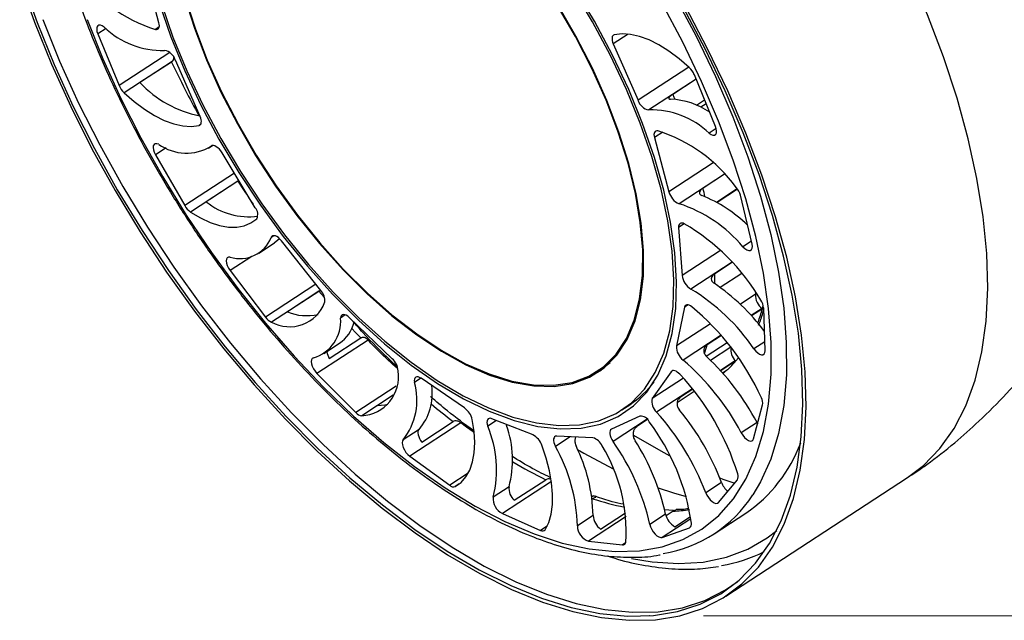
# Model space of a CAD drawing. Header units: millimetres. Extents: x 456 to 795, y 408 to 596.
# Tile 7 of 12: x 619 to 637, y 408 to 419. Entities that reach past the tile are written whole.
import ezdxf

# ---------------------------------------------------------------- set-up
doc = ezdxf.new("R2010")
doc.units = ezdxf.units.MM
doc.header["$PDSIZE"] = -1
doc.styles.add('SLDTEXTSTYLE0', font='TXT', dxfattribs={"width": 0.75})
doc.dimstyles.new('SLDDIMSTYLE0', dxfattribs={"dimtxt": 3.5, "dimasz": 3.556, "dimexe": 0, "dimexo": 0.0625, "dimgap": 0.875, "dimtad": 1, "dimdec": 0, "dimlfac": 5, "dimrnd": 1e-09, "dimzin": 12, "dimdsep": 46, "dimtxsty": 'SLDTEXTSTYLE0', "dimblk1": 'CLOSED', "dimblk2": 'CLOSED', "dimsah": 1, "dimcen": 0.09, "dimadec": 0, "dimazin": 3, "dimtfac": 1, "dimtofl": 0, "dimtmove": 0, "dimatfit": 3, "dimldrblk": 'CLOSED', "dimfxl": 0, "dimfrac": 2, "dimtolj": 1, "dimtzin": 12, "dimarcsym": 0})

# ---------------------------------------------------------------- blocks, each defined once
blk = doc.blocks.new('_Closed')
at = {"color": 0, "linetype": 'ByBlock', "lineweight": -2}
for p, q in [((-1, 0.166667), (0, 0)), ((-1, 0.166667), (-1, -0.166667)), ((0, 0), (-1, -0.166667)), ((0, 0), (-1, 0))]:
    blk.add_line(p, q, dxfattribs=at)
blk = doc.blocks.new('_D')
at = {"color": 7, "linetype": 'Continuous', "lineweight": 0}
for p, q in [((642.667, 448.794), (648.777, 448.794)), ((647.777, 408.055), (647.777, 448.794)), ((631.264, 408.055), (648.777, 408.055))]:
    blk.add_line(p, q, dxfattribs=at)
at = {"color": 7, "linetype": 'Continuous', "lineweight": 18, "xscale": 3.556, "yscale": 3.556}
for p, rotation in [((647.777, 448.794), 90.0000000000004), ((647.777, 408.055), 270.0000000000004)]:
    blk.add_blockref('_Closed', p, dxfattribs=dict(at, rotation=rotation))
at = {"color": 7, "linetype": 'Continuous', "lineweight": 18, "insert": (643.266, 424.279), "char_height": 3.5, "attachment_point": 1, "rotation": 90, "style": 'SLDTEXTSTYLE0'}
blk.add_mtext('204', dxfattribs=at)

msp = doc.modelspace()

# ---------------------------------------------------------------- linework, layer by layer
at = {"color": 7, "linetype": 'Continuous', "lineweight": 25}
for p, q in [((621.133, 419.094), (620.862, 420.101)), ((619.995, 418.886), (620.39, 417.926)), ((629.586, 418.702), (630.047, 417.651)), ((621.382, 418.374), (620.485, 417.788)), ((621.367, 418.362), (620.78, 417.979)), ((621.367, 418.362), (621.382, 418.374)), ((621.898, 417.349), (621.438, 418.399)), ((631.489, 417.164), (631.095, 418.125)), ((631.128, 418.043), (630.694, 417.759)), ((631.136, 417.558), (631.287, 417.657)), ((622.058, 416.762), (622.127, 416.806)), ((630.352, 416.956), (630.623, 415.949)), ((621.067, 416.636), (621.612, 415.69)), ((622.926, 415.649), (622.308, 416.672)), ((631.659, 416.274), (631.257, 416.012)), ((622.617, 416.157), (621.719, 415.571)), ((622.601, 416.145), (622.014, 415.762)), ((622.601, 416.145), (622.617, 416.157)), ((631.505, 415.756), (631.891, 416.008)), ((632.169, 414.973), (631.951, 415.882)), ((630.803, 415.283), (630.866, 414.389)), ((622.991, 414.807), (623.285, 414.999)), ((624.145, 414.111), (623.411, 415.037)), ((631.802, 414.635), (631.475, 414.422)), ((622.457, 414.481), (623.114, 413.614)), ((631.574, 414.169), (631.976, 414.432)), ((624.125, 414.106), (623.227, 413.521)), ((624.11, 414.095), (623.522, 413.712)), ((624.11, 414.095), (624.125, 414.106)), ((624.125, 414.106), (624.134, 414.116)), ((632.238, 414.078), (632.229, 414.035)), ((630.909, 413.797), (630.761, 413.077)), ((632.361, 413.767), (632.16, 413.636)), ((632.361, 413.767), (632.378, 413.831)), ((632.411, 412.99), (632.385, 413.786)), ((625.473, 412.84), (624.674, 413.606)), ((632.268, 413.512), (632.282, 413.522)), ((625.023, 413.188), (624.071, 412.567)), ((624.301, 412.843), (624.889, 413.226)), ((631.314, 412.89), (631.704, 413.145)), ((631.6, 413.271), (631.333, 413.096)), ((624.201, 412.936), (624.495, 413.127)), ((629.428, 412.698), (629.527, 412.769)), ((631.867, 412.798), (631.586, 412.614)), ((631.867, 412.798), (631.917, 412.858)), ((629.282, 412.602), (629.428, 412.698)), ((630.664, 412.599), (630.313, 412.102)), ((631.619, 412.577), (631.715, 412.64)), ((624.071, 412.567), (624.796, 411.838)), ((626.82, 411.923), (626.009, 412.476)), ((630.776, 412.027), (631.094, 412.235)), ((631.064, 412.273), (630.839, 412.127)), ((625.493, 412.159), (625.202, 411.969)), ((629.747, 411.888), (629.894, 411.984)), ((632.198, 411.35), (632.365, 411.979)), ((626.022, 411.288), (626.61, 411.671)), ((628.093, 411.421), (627.326, 411.724)), ((630.083, 411.771), (629.554, 411.53)), ((630.224, 411.707), (630.028, 411.579)), ((625.972, 411.525), (625.678, 411.333)), ((626.751, 411.647), (625.799, 411.025)), ((627.598, 411.616), (627.602, 411.596)), ((632.261, 411.652), (631.967, 411.461)), ((632.261, 411.652), (632.273, 411.631)), ((629.206, 411.369), (628.535, 411.401)), ((625.799, 411.025), (626.543, 410.484)), ((627.744, 410.205), (628.332, 410.588)), ((631.546, 410.164), (631.895, 410.584)), ((631.683, 408.422), (635.061, 410.627)), ((626.722, 410.511), (626.644, 410.46)), ((627.647, 410.458), (627.353, 410.266)), ((631.6, 410.538), (631.306, 410.346)), ((629.201, 410.234), (629.195, 410.23)), ((629.201, 410.234), (629.217, 410.244)), ((630.706, 410.018), (630.536, 410.025)), ((627.523, 409.96), (628.235, 409.644)), ((629.211, 409.92), (628.918, 409.728)), ((629.35, 409.668), (629.816, 409.972)), ((630.56, 409.947), (630.266, 409.756)), ((630.7, 410.002), (630.568, 409.916)), ((630.7, 410.002), (630.716, 410.012)), ((630.73, 409.714), (631.025, 409.906)), ((631.464, 409.579), (632.051, 409.963)), ((630.498, 409.515), (631.005, 409.695)), ((629.125, 409.445), (629.757, 409.375))]:
    msp.add_line(p, q, dxfattribs=at)
at = {"color": 8, "linetype": 'Continuous', "lineweight": 25}
for p, q in [((621.138, 419.016), (621.07, 418.971)), ((620.148, 418.985), (619.995, 418.886)), ((629.864, 418.883), (629.586, 418.702)), ((621.333, 418.541), (620.39, 417.926)), ((630.993, 418.268), (630.047, 417.651)), ((631.128, 418.044), (630.249, 417.471)), ((631.316, 417.585), (631.217, 417.52)), ((621.908, 417.198), (621.88, 417.18)), ((630.507, 417.057), (630.352, 416.956)), ((631.503, 417.125), (631.37, 417.039)), ((622.114, 416.802), (622.106, 416.797)), ((621.266, 416.766), (621.067, 416.636)), ((631.445, 416.486), (630.623, 415.949)), ((622.536, 416.294), (621.612, 415.69)), ((631.657, 416.277), (630.812, 415.726)), ((631.898, 415.998), (631.517, 415.749)), ((630.908, 415.352), (630.803, 415.283)), ((623.273, 415.13), (623.224, 415.097)), ((632.156, 415.027), (632, 414.925)), ((631.584, 414.857), (630.866, 414.389)), ((622.861, 414.744), (622.457, 414.481)), ((631.798, 414.639), (631.029, 414.137)), ((624.053, 414.227), (623.114, 413.614)), ((632.229, 414.035), (631.951, 413.853)), ((630.98, 413.843), (630.909, 413.797)), ((632.355, 413.772), (632.155, 413.642)), ((624.601, 413.655), (624.513, 413.598)), ((631.397, 413.492), (630.761, 413.077)), ((631.595, 413.276), (630.886, 412.814)), ((632.406, 413.154), (632.204, 413.022)), ((631.774, 413.055), (631.398, 412.81)), ((631.861, 412.804), (631.581, 412.621)), ((630.694, 412.619), (630.664, 412.599)), ((626.006, 412.478), (625.887, 412.4)), ((630.891, 412.479), (630.313, 412.102)), ((625.549, 412.33), (624.796, 411.838)), ((631.058, 412.28), (630.393, 411.845)), ((625.493, 412.16), (624.907, 411.777)), ((627.411, 411.69), (627.25, 411.585)), ((630.218, 411.713), (629.582, 411.298)), ((628.786, 411.389), (628.511, 411.209)), ((626.888, 410.709), (626.543, 410.484)), ((628.435, 410.556), (627.523, 409.96)), ((632.328, 410.547), (632.184, 410.304)), ((629.218, 410.286), (629.19, 410.267)), ((629.825, 409.902), (629.125, 409.445)), ((631.031, 409.863), (630.498, 409.515)), ((628.355, 409.722), (628.235, 409.644)), ((631.024, 409.708), (631.005, 409.695)), ((629.816, 409.414), (629.757, 409.375))]:
    msp.add_line(p, q, dxfattribs=at)
at = {"color": 8, "linetype": 'Continuous', "lineweight": 25, "flags": 128}
for points in [[(632.055, 410.6), (632.241, 411.018), (632.383, 411.484), (632.477, 411.997), (632.524, 412.552), (632.524, 413.145), (632.476, 413.773), (632.381, 414.43), (632.239, 415.113), (632.052, 415.816), (631.82, 416.534), (631.546, 417.263), (631.231, 417.998), (630.878, 418.732), (630.489, 419.462), (630.066, 420.181), (630.037, 420.228)], [(635.061, 410.627), (635.358, 410.852), (635.664, 411.168), (635.927, 411.54), (636.146, 411.966), (636.319, 412.444), (636.445, 412.969), (636.523, 413.54), (636.553, 414.152), (636.535, 414.801), (636.468, 415.484), (636.353, 416.196), (636.191, 416.932), (635.983, 417.689), (635.73, 418.46), (635.434, 419.242), (635.097, 420.029)], [(630.731, 419.586), (631.128, 418.842), (631.488, 418.093), (631.809, 417.344), (632.089, 416.6), (632.325, 415.867), (632.516, 415.15), (632.661, 414.454), (632.758, 413.784), (632.806, 413.143), (632.807, 412.538), (632.759, 411.972), (632.662, 411.449), (632.518, 410.973), (632.328, 410.547)], [(619.796, 419.153), (620.091, 418.42), (620.425, 417.685), (620.797, 416.953), (621.203, 416.227), (621.642, 415.515), (622.109, 414.82), (622.601, 414.147), (623.116, 413.502), (623.648, 412.889), (624.196, 412.311), (624.755, 411.774), (625.32, 411.28), (625.888, 410.834), (626.456, 410.438), (627.018, 410.096), (627.571, 409.809), (628.112, 409.579), (628.636, 409.409), (629.14, 409.299), (629.619, 409.251), (630.072, 409.264), (630.494, 409.339), (630.883, 409.474), (631.236, 409.67), (631.55, 409.924), (631.824, 410.234), (632.055, 410.6), (632.055, 410.6)], [(630.694, 417.759), (630.713, 417.71), (630.73, 417.669)], [(624.216, 413.97), (624.205, 413.983), (624.11, 414.095)], [(624.889, 413.226), (624.789, 413.331), (624.721, 413.404)], [(630.839, 412.127), (630.821, 412.106), (630.805, 412.088)], [(629.96, 411.419), (630.469, 411.125), (630.642, 411.033)], [(631.568, 410.621), (631.626, 410.6), (631.846, 410.524)], [(629.928, 409.121), (630.308, 409.058), (630.798, 409.026), (631.261, 409.055), (631.692, 409.146), (632.09, 409.298), (632.451, 409.509), (632.627, 409.645)]]:
    msp.add_lwpolyline(points, dxfattribs=at)
at = {"color": 7, "linetype": 'Continuous', "lineweight": 25, "flags": 128}
for points in [[(618.542, 419.883), (618.817, 419.106), (619.134, 418.321), (619.491, 417.533), (619.886, 416.748), (620.317, 415.969), (620.781, 415.203), (621.275, 414.453), (621.796, 413.725), (622.34, 413.024), (622.904, 412.353), (623.485, 411.717), (624.078, 411.119), (624.681, 410.565), (625.288, 410.057), (625.898, 409.598), (626.504, 409.192), (627.105, 408.84), (627.695, 408.546), (628.272, 408.31), (628.831, 408.135), (629.37, 408.022), (629.883, 407.971), (630.37, 407.983), (630.825, 408.057), (631.247, 408.193), (631.633, 408.39), (631.98, 408.648), (632.286, 408.963), (632.549, 409.335), (632.768, 409.762), (632.941, 410.239), (633.067, 410.765), (633.145, 411.335), (633.175, 411.947), (633.157, 412.597), (633.09, 413.279), (632.975, 413.991), (632.813, 414.728), (632.605, 415.484), (632.352, 416.255), (632.056, 417.037), (631.719, 417.824)], [(618.597, 419.867), (618.869, 419.096), (619.184, 418.317), (619.538, 417.536), (619.931, 416.756), (620.358, 415.984), (620.819, 415.224), (621.308, 414.48), (621.825, 413.758), (622.365, 413.062), (622.924, 412.396), (623.501, 411.765), (624.089, 411.172), (624.687, 410.622), (625.29, 410.118), (625.895, 409.663), (626.497, 409.26), (627.092, 408.911), (627.678, 408.619), (628.25, 408.385), (628.805, 408.212), (629.339, 408.099), (629.849, 408.049), (630.332, 408.06), (630.784, 408.134), (631.202, 408.269), (631.585, 408.465), (631.929, 408.72), (632.233, 409.033), (632.494, 409.403), (632.711, 409.825), (632.883, 410.299), (633.008, 410.82), (633.085, 411.386), (633.115, 411.994), (633.097, 412.638), (633.03, 413.315), (632.917, 414.022), (632.756, 414.752), (632.55, 415.503), (632.299, 416.268), (632.005, 417.044), (631.67, 417.824)], [(621.134, 419.462), (621.352, 418.834), (621.612, 418.199), (621.912, 417.561), (622.249, 416.929), (622.619, 416.306), (623.02, 415.701), (623.447, 415.118), (623.896, 414.562), (624.363, 414.04), (624.843, 413.557), (625.331, 413.116), (625.824, 412.723), (626.316, 412.381), (626.802, 412.093), (627.278, 411.863), (627.74, 411.691), (628.182, 411.581), (628.6, 411.533), (628.992, 411.547), (629.351, 411.624), (629.676, 411.762), (629.964, 411.961), (630.21, 412.218), (630.414, 412.531), (630.572, 412.896), (630.684, 413.312), (630.748, 413.772), (630.765, 414.274), (630.732, 414.812), (630.652, 415.38), (630.525, 415.975), (630.351, 416.588), (630.133, 417.216), (629.873, 417.852), (629.573, 418.489), (629.236, 419.122), (628.865, 419.744)], [(621.179, 419.448), (621.394, 418.826), (621.652, 418.197), (621.949, 417.566), (622.283, 416.939), (622.65, 416.323), (623.047, 415.723), (623.469, 415.146), (623.914, 414.596), (624.376, 414.079), (624.851, 413.6), (625.335, 413.164), (625.823, 412.775), (626.31, 412.436), (626.792, 412.151), (627.263, 411.923), (627.72, 411.753), (628.158, 411.644), (628.573, 411.596), (628.96, 411.61), (629.316, 411.686), (629.638, 411.823), (629.923, 412.02), (630.167, 412.274), (630.368, 412.584), (630.525, 412.946), (630.636, 413.358), (630.7, 413.814), (630.716, 414.31), (630.684, 414.843), (630.604, 415.406), (630.478, 415.994), (630.306, 416.602), (630.09, 417.224), (629.833, 417.853), (629.535, 418.484), (629.202, 419.111), (628.835, 419.727)], [(621.608, 419.577), (621.792, 418.994), (622.018, 418.401), (622.286, 417.804), (622.592, 417.21), (622.932, 416.624), (623.303, 416.053), (623.7, 415.505), (624.12, 414.984), (624.558, 414.496), (625.009, 414.047), (625.468, 413.641), (625.93, 413.283), (626.389, 412.978), (626.842, 412.728), (627.283, 412.535), (627.706, 412.403), (628.109, 412.333), (628.485, 412.325), (628.831, 412.379), (629.143, 412.495), (629.419, 412.672), (629.653, 412.907), (629.845, 413.199), (629.993, 413.543), (630.093, 413.937), (630.146, 414.375), (630.15, 414.853), (630.107, 415.366), (630.015, 415.908), (629.877, 416.474), (629.693, 417.056), (629.466, 417.649), (629.198, 418.246), (628.893, 418.841), (628.553, 419.427)], [(621.623, 419.571), (621.806, 418.991), (622.032, 418.4), (622.299, 417.805), (622.604, 417.213), (622.943, 416.629), (623.312, 416.061), (623.708, 415.514), (624.127, 414.995), (624.563, 414.509), (625.012, 414.062), (625.469, 413.657), (625.929, 413.301), (626.387, 412.997), (626.838, 412.748), (627.277, 412.556), (627.699, 412.424), (628.1, 412.354), (628.474, 412.346), (628.819, 412.4), (629.131, 412.516), (629.405, 412.692), (629.639, 412.927), (629.83, 413.217), (629.976, 413.56), (630.077, 413.952), (630.129, 414.389), (630.134, 414.865), (630.09, 415.376), (629.999, 415.916), (629.861, 416.48), (629.678, 417.06), (629.452, 417.65), (629.185, 418.245), (628.881, 418.838), (628.542, 419.421)], [(631.67, 417.824), (631.296, 418.606), (630.886, 419.382)], [(631.719, 417.824), (631.342, 418.611), (630.929, 419.394)], [(618.971, 419.157), (619.285, 418.379), (619.639, 417.598), (620.031, 416.819), (620.458, 416.048), (620.918, 415.288), (621.407, 414.545), (621.923, 413.824), (622.463, 413.128), (623.022, 412.463), (623.597, 411.833), (624.186, 411.241), (624.783, 410.692), (625.385, 410.188), (625.989, 409.733), (626.59, 409.33), (627.186, 408.982), (627.771, 408.69), (628.342, 408.457), (628.897, 408.284), (629.43, 408.171), (629.939, 408.121), (630.421, 408.132), (630.873, 408.206), (631.291, 408.341), (631.673, 408.536), (631.889, 408.686)], [(620.114, 419.012), (620.078, 419.035), (620.044, 419.047), (620.015, 419.047), (619.993, 419.034), (619.979, 419.009), (619.975, 418.974), (619.98, 418.932), (619.995, 418.886)], [(621.07, 418.971), (621.09, 418.969), (621.107, 418.974), (621.121, 418.983), (621.132, 418.997), (621.138, 419.016), (621.141, 419.039), (621.139, 419.066), (621.133, 419.094)], [(629.605, 418.871), (629.589, 418.864), (629.577, 418.852), (629.568, 418.835), (629.563, 418.814), (629.563, 418.79), (629.567, 418.762), (629.575, 418.733), (629.586, 418.702)], [(631, 418.262), (630.812, 418.424), (630.622, 418.565), (630.435, 418.682), (630.252, 418.773), (630.075, 418.839), (629.907, 418.877), (629.749, 418.888), (629.605, 418.871)], [(620.485, 417.788), (620.673, 417.626), (620.862, 417.486), (621.05, 417.369), (621.233, 417.277), (621.41, 417.211), (621.578, 417.173), (621.735, 417.163), (621.88, 417.18)], [(621.88, 417.18), (621.896, 417.186), (621.908, 417.198), (621.917, 417.215), (621.921, 417.236), (621.922, 417.261), (621.918, 417.288), (621.91, 417.318), (621.898, 417.349)], [(631.37, 417.039), (631.407, 417.015), (631.441, 417.003), (631.47, 417.004), (631.492, 417.017), (631.506, 417.042), (631.51, 417.076), (631.504, 417.118), (631.489, 417.164)], [(630.415, 417.079), (630.395, 417.081), (630.378, 417.077), (630.364, 417.067), (630.353, 417.053), (630.346, 417.034), (630.344, 417.011), (630.346, 416.985), (630.352, 416.956)], [(621.128, 416.831), (621.094, 416.843), (621.065, 416.843), (621.042, 416.83), (621.028, 416.805), (621.023, 416.771), (621.029, 416.729), (621.044, 416.683), (621.067, 416.636)], [(622.308, 416.672), (622.284, 416.707), (622.257, 416.739), (622.229, 416.766), (622.2, 416.787), (622.173, 416.801), (622.147, 416.807), (622.124, 416.806), (622.106, 416.797)], [(621.719, 415.571), (621.906, 415.461), (622.087, 415.377), (622.262, 415.32), (622.427, 415.29), (622.581, 415.288), (622.721, 415.314), (622.845, 415.367), (622.953, 415.446)], [(630.907, 415.353), (630.884, 415.362), (630.863, 415.366), (630.844, 415.365), (630.829, 415.358), (630.816, 415.346), (630.808, 415.329), (630.803, 415.308), (630.803, 415.283)], [(623.411, 415.037), (623.384, 415.068), (623.356, 415.094), (623.327, 415.113), (623.3, 415.125), (623.275, 415.13), (623.253, 415.127), (623.236, 415.116), (623.224, 415.097)], [(623.378, 415.074), (623.339, 415.039), (623.285, 414.999)], [(632, 414.925), (632.036, 414.891), (632.073, 414.868), (632.107, 414.856), (632.136, 414.857), (632.158, 414.871), (632.171, 414.896), (632.175, 414.931), (632.169, 414.973)], [(622.456, 414.731), (622.426, 414.731), (622.404, 414.719), (622.389, 414.694), (622.385, 414.66), (622.39, 414.619), (622.404, 414.573), (622.427, 414.526), (622.457, 414.481)], [(631.046, 413.808), (631.023, 413.825), (630.999, 413.837), (630.977, 413.843), (630.957, 413.845), (630.94, 413.84), (630.926, 413.831), (630.916, 413.816), (630.909, 413.797)], [(624.674, 413.606), (624.645, 413.63), (624.617, 413.648), (624.59, 413.658), (624.565, 413.661), (624.545, 413.656), (624.529, 413.643), (624.518, 413.624), (624.513, 413.598)], [(632.204, 413.022), (632.237, 412.981), (632.274, 412.948), (632.31, 412.925), (632.344, 412.914), (632.372, 412.915), (632.394, 412.929), (632.407, 412.955), (632.411, 412.99)], [(624.008, 412.856), (623.985, 412.844), (623.971, 412.82), (623.965, 412.786), (623.97, 412.745), (623.984, 412.699), (624.007, 412.652), (624.037, 412.606), (624.071, 412.567)], [(629.177, 412.54), (629.29, 412.591), (629.367, 412.632)], [(630.825, 412.551), (630.801, 412.574), (630.777, 412.593), (630.754, 412.607), (630.731, 412.616), (630.71, 412.62), (630.691, 412.618), (630.676, 412.611), (630.664, 412.599)], [(631.63, 412.566), (631.642, 412.576), (631.715, 412.64)], [(626.009, 412.476), (625.981, 412.492), (625.954, 412.501), (625.931, 412.502), (625.911, 412.495), (625.896, 412.48), (625.887, 412.459), (625.884, 412.432), (625.887, 412.4)], [(625.202, 411.969), (625.336, 411.982), (625.393, 411.995)], [(626.644, 410.46), (626.754, 410.537), (626.845, 410.64), (626.917, 410.768), (626.968, 410.918), (626.999, 411.089), (627.008, 411.279), (626.996, 411.486), (626.962, 411.706)], [(627.326, 411.724), (627.3, 411.731), (627.277, 411.73), (627.259, 411.721), (627.245, 411.705), (627.238, 411.682), (627.236, 411.654), (627.24, 411.621), (627.25, 411.585)], [(625.972, 411.525), (625.96, 411.508), (625.953, 411.485), (625.952, 411.458), (625.956, 411.426), (625.966, 411.392), (625.981, 411.357), (626, 411.321), (626.022, 411.288)], [(629.554, 411.53), (629.538, 411.518), (629.527, 411.498), (629.522, 411.473), (629.523, 411.442), (629.53, 411.408), (629.543, 411.371), (629.56, 411.334), (629.582, 411.298)], [(625.678, 411.333), (625.663, 411.309), (625.658, 411.276), (625.663, 411.235), (625.676, 411.189), (625.699, 411.142), (625.728, 411.096), (625.762, 411.057), (625.799, 411.025)], [(628.535, 411.401), (628.513, 411.398), (628.496, 411.388), (628.484, 411.37), (628.477, 411.346), (628.477, 411.316), (628.482, 411.283), (628.494, 411.247), (628.511, 411.209)], [(631.967, 411.461), (631.996, 411.415), (632.029, 411.374), (632.065, 411.341), (632.102, 411.319), (632.135, 411.308), (632.164, 411.31), (632.185, 411.324), (632.198, 411.35)], [(628.319, 409.658), (628.385, 409.793), (628.43, 409.949), (628.455, 410.127), (628.457, 410.322), (628.439, 410.533), (628.399, 410.756), (628.338, 410.989), (628.257, 411.229)], [(628.924, 411.151), (629.037, 411.084), (629.583, 410.791)], [(630.424, 410.434), (630.705, 410.342), (630.943, 410.277)], [(631.306, 410.346), (631.328, 410.299), (631.356, 410.254), (631.39, 410.213), (631.426, 410.18), (631.462, 410.158), (631.496, 410.148), (631.524, 410.15), (631.546, 410.164)], [(630.266, 409.756), (630.279, 409.71), (630.301, 409.663), (630.33, 409.617), (630.363, 409.577), (630.4, 409.544), (630.436, 409.522), (630.469, 409.512), (630.498, 409.515)]]:
    msp.add_lwpolyline(points, dxfattribs=at)
at = {"color": 7, "linetype": 'Continuous', "lineweight": 25}
for centre, radius, start, end in [((621.916, 421.688), 2.846, 215.8286, 252.6936), ((621.195, 420.144), 1.565, 226.354, 271.5121), ((621.188, 418.323), 0.261, 17.0812, 79.4767), ((630.727, 417.972), 0.398, 22.504, 46.7001), ((620.758, 418.078), 0.398, 202.504, 226.7001), ((622.308, 419.423), 2.103, 223.3775, 258.5958), ((630.296, 417.728), 0.261, 197.0812, 259.4767), ((630.58, 416.238), 1.436, 56.1276, 87.0758), ((630.29, 415.906), 1.565, 46.354, 91.5121), ((629.568, 414.362), 2.846, 35.8286, 72.6936), ((621.643, 417.56), 0.893, 234.7656, 301.2541), ((630.942, 416.027), 0.329, 193.7216, 246.6003), ((630.244, 413.423), 2.648, 45.9587, 67.998), ((631.584, 415.785), 0.38, 14.8367, 39.8162), ((622.8, 416.727), 1.245, 230.8503, 277.971), ((630.002, 413.241), 2.613, 40.1161, 71.9608), ((621.923, 415.863), 0.356, 208.985, 235.0906), ((622.786, 415.527), 0.186, 334.3146, 41.1604), ((628.902, 411.914), 3.98, 30.4395, 59.7617), ((622.638, 415.338), 0.633, 253.3208, 337.7018), ((631.217, 414.437), 0.353, 187.7381, 237.9365), ((629.28, 411.03), 3.886, 36.6157, 55.8102), ((623.946, 413.924), 0.273, 352.412, 43.2546), ((629.09, 410.917), 3.759, 34.0631, 58.948), ((623.562, 414.135), 0.699, 241.4164, 339.3807), ((632.554, 414.028), 0.324, 178.7978, 232.1659), ((632.077, 413.759), 0.308, 5.0262, 33.7799), ((623.88, 414.592), 0.95, 247.8602, 282.9419), ((628.03, 410.16), 4.734, 24.3567, 50.4167), ((629.361, 414.596), 3.112, 339.7983, 344.554), ((630.203, 411.168), 3.379, 50.3003, 50.4306), ((623.337, 413.768), 0.271, 214.7827, 246.2232), ((623.797, 413.543), 0.719, 287.1029, 4.3831), ((624.11, 413.679), 0.672, 304.9204, 346.3887), ((624.55, 412.994), 0.291, 184.0354, 211.3696), ((631.085, 413.07), 0.324, 178.7978, 232.1659), ((632.041, 413.003), 0.268, 169.6854, 228.0213), ((625.24, 412.586), 0.345, 4.4137, 47.532), ((627.902, 409.321), 4.594, 27.7626, 49.4912), ((628.099, 409.446), 4.711, 27.9335, 46.8326), ((630.416, 414.044), 1.913, 312.7751, 319.3538), ((628.564, 409.837), 4.436, 41.8689, 41.9775), ((624.865, 412.504), 0.727, 273.3477, 8.625), ((624.753, 412.067), 1.181, 321.5524, 16.3565), ((628.912, 413.473), 1.783, 303.4085, 323.4602), ((627.318, 409.275), 4.799, 17.2335, 43.0508), ((625.191, 412.194), 1.029, 319.3714, 8.062), ((630.56, 412.038), 0.255, 165.4801, 229.0322), ((632.155, 412.011), 0.213, 351.2789, 28.2645), ((626.6, 411.623), 0.372, 12.8534, 53.7518), ((627.135, 408.844), 4.776, 20.7756, 39.5013), ((624.93, 411.951), 0.175, 220.1448, 262.4047), ((630.092, 411.59), 0.182, 25.139, 93.0272), ((626.935, 409.18), 4.149, 8.3196, 36.8215), ((626.834, 408.649), 4.784, 20.7884, 41.9319), ((625.352, 410.773), 2.064, 345.7733, 23.155), ((625.815, 410.956), 1.898, 344.788, 19.7186), ((627.934, 411.118), 0.342, 18.9769, 62.3252), ((629.134, 411.11), 0.268, 23.1596, 74.5484), ((626.117, 408.84), 4.249, 12.4472, 35.354), ((626.525, 409.072), 4.128, 12.2388, 32.8942), ((625.71, 409.643), 3.209, 1.5213, 29.2183), ((626.179, 409.865), 3.032, 1.0276, 26.4628), ((626.774, 409.63), 3.051, 356.1762, 31.3241), ((630.479, 412.243), 2.77, 304.5876, 339.523), ((631.784, 410.647), 0.128, 330.4007, 22.9709), ((626.614, 410.557), 0.102, 225.7142, 287.3544), ((627.938, 410.425), 0.293, 173.6216, 228.6517), ((631.956, 410.669), 0.379, 200.1551, 231.3812), ((627.663, 410.238), 0.311, 174.8363, 243.2527), ((630.111, 411.652), 2.472, 279.4172, 326.9626), ((629.559, 409.947), 0.349, 184.5223, 233.1839), ((630.906, 410.021), 0.354, 192.0113, 240.1845), ((628.27, 409.696), 0.0626, 236.1305, 322.6359), ((629.232, 409.741), 0.314, 182.3339, 250.2416), ((630.969, 409.76), 0.0743, 298.9369, 15.6287), ((629.764, 409.429), 0.0546, 261.8445, 357.1077), ((631.161, 411.7), 2.743, 279.242, 296.7583)]:
    msp.add_arc(centre, radius, start, end, dxfattribs=at)
at = {"color": 8, "linetype": 'Continuous', "lineweight": 25}
for centre, radius, start, end in [((638.799, 426.635), 19.295, 205.3867, 208.716), ((639.747, 427.165), 20.381, 212.73, 214.1753), ((621.78, 413.791), 9.734, 12.2523, 13.1859), ((625.588, 414.268), 5.889, 359.6833, 1.4907), ((628.267, 413.945), 3.181, 341.5356, 344.5262), ((634.763, 422.306), 13.401, 230.2641, 232.523), ((632.203, 418.507), 8.814, 239.3903, 243.9511), ((630.814, 415.154), 5.177, 251.8512, 258.6945), ((630.569, 412.97), 2.97, 272.5307, 278.3976)]:
    msp.add_arc(centre, radius, start, end, dxfattribs=at)
at = {"color": 7, "linetype": 'Continuous', "lineweight": 25}
for points, knots in [([(619.553, 425.884), (619.519, 425.836), (619.405, 425.673), (619.253, 425.346), (619.097, 424.907), (618.986, 424.422), (618.918, 423.898), (618.894, 423.338), (618.914, 422.745), (618.978, 422.125), (619.085, 421.48), (619.234, 420.815), (619.424, 420.133), (619.654, 419.44), (619.922, 418.738), (620.227, 418.033), (620.567, 417.329), (620.939, 416.629), (621.341, 415.939), (621.772, 415.261), (622.227, 414.602), (622.705, 413.964), (623.202, 413.351), (623.715, 412.768), (624.242, 412.217), (624.779, 411.703), (625.323, 411.228), (625.871, 410.795), (626.42, 410.407), (626.965, 410.067), (627.505, 409.777), (628.037, 409.539), (628.556, 409.354), (629.06, 409.225), (629.546, 409.151), (630.007, 409.14), (630.312, 409.156), (630.454, 409.191), (630.459, 409.192)], [0, 0, 0, 0, 0.011861, 0.040351, 0.069071, 0.097985, 0.127029, 0.156143, 0.185284, 0.21442, 0.243538, 0.272634, 0.301708, 0.330762, 0.359799, 0.388821, 0.417832, 0.446834, 0.475831, 0.504824, 0.533817, 0.562812, 0.591811, 0.620817, 0.649832, 0.67886, 0.707904, 0.736968, 0.766054, 0.795166, 0.824305, 0.85347, 0.882657, 0.911845, 0.940998, 0.970063, 0.998971, 1, 1, 1, 1]), ([(635.061, 410.627), (635.114, 410.661), (635.236, 410.742), (635.532, 410.95), (635.928, 411.258), (636.424, 411.7), (636.918, 412.196), (637.428, 412.776), (637.934, 413.425), (638.436, 414.147), (638.926, 414.944), (639.394, 415.809), (639.831, 416.736), (640.226, 417.712), (640.566, 418.72), (640.83, 419.699), (641.018, 420.614), (641.136, 421.437), (641.196, 422.193), (641.209, 422.882), (641.179, 423.517), (641.111, 424.116), (641.005, 424.687), (640.873, 425.2), (640.765, 425.515), (640.717, 425.653)], [0, 0, 0, 0, 0.010847, 0.025204, 0.063311, 0.097956, 0.139668, 0.183735, 0.231249, 0.282503, 0.337436, 0.395746, 0.456913, 0.52019, 0.584582, 0.648628, 0.703018, 0.752933, 0.79785, 0.838096, 0.874663, 0.908955, 0.942532, 0.974754, 1, 1, 1, 1]), ([(621.382, 418.374), (621.39, 418.383), (621.406, 418.402), (621.414, 418.428), (621.411, 418.445), (621.411, 418.447)], [0, 0, 0, 0, 0.453459, 0.911084, 1, 1, 1, 1]), ([(630.694, 417.759), (630.678, 417.749), (630.648, 417.728), (630.622, 417.702), (630.615, 417.683), (630.627, 417.673), (630.646, 417.672), (630.653, 417.672)], [0, 0, 0, 0, 0.2117583, 0.4235786, 0.6371344, 0.8530859, 1, 1, 1, 1]), ([(631.257, 416.012), (631.242, 416.001), (631.212, 415.979), (631.19, 415.945), (631.187, 415.915), (631.205, 415.892), (631.227, 415.882), (631.236, 415.878)], [0, 0, 0, 0, 0.2117583, 0.4235786, 0.6371344, 0.8530859, 1, 1, 1, 1]), ([(631.475, 414.422), (631.46, 414.41), (631.431, 414.387), (631.41, 414.346), (631.41, 414.304), (631.43, 414.269), (631.454, 414.252), (631.464, 414.245)], [0, 0, 0, 0, 0.211758, 0.423579, 0.637134, 0.853086, 1, 1, 1, 1]), ([(632.286, 413.467), (632.295, 413.485), (632.338, 413.57), (632.365, 413.67), (632.386, 413.75)], [0, 0, 0, 0, 0.209679, 1, 1, 1, 1]), ([(625.569, 412.689), (625.527, 412.728), (625.309, 412.928), (625.032, 413.21), (624.803, 413.465), (624.742, 413.533)], [0, 0, 0, 0, 0.149208, 0.774997, 1, 1, 1, 1]), ([(625.023, 413.188), (625.015, 413.196), (625.001, 413.211), (624.972, 413.228), (624.943, 413.238), (624.914, 413.239), (624.897, 413.23), (624.889, 413.226)], [0, 0, 0, 0, 0.202341, 0.40506, 0.604049, 0.798029, 1, 1, 1, 1]), ([(625.578, 412.655), (625.549, 412.68), (625.393, 412.815), (625.205, 412.991), (625.058, 413.15), (625.023, 413.188)], [0, 0, 0, 0, 0.145087, 0.794528, 1, 1, 1, 1]), ([(631.333, 413.096), (631.318, 413.084), (631.288, 413.061), (631.268, 413.013), (631.268, 412.962), (631.289, 412.916), (631.312, 412.891), (631.322, 412.881)], [0, 0, 0, 0, 0.211758, 0.423579, 0.637134, 0.853086, 1, 1, 1, 1]), ([(626.984, 411.502), (626.822, 411.621), (626.556, 411.816), (626.29, 412.045), (626.186, 412.135)], [0, 0, 0, 0, 0.606404, 1, 1, 1, 1]), ([(630.839, 412.127), (630.824, 412.114), (630.794, 412.09), (630.773, 412.037), (630.771, 411.978), (630.789, 411.924), (630.811, 411.894), (630.82, 411.882)], [0, 0, 0, 0, 0.211758, 0.423579, 0.637134, 0.853086, 1, 1, 1, 1]), ([(626.751, 411.647), (626.743, 411.652), (626.728, 411.663), (626.698, 411.677), (626.666, 411.685), (626.635, 411.684), (626.618, 411.676), (626.61, 411.671)], [0, 0, 0, 0, 0.2023409, 0.4050598, 0.6040494, 0.7980289, 1, 1, 1, 1]), ([(626.987, 411.475), (626.944, 411.503), (626.861, 411.558), (626.787, 411.618), (626.751, 411.647)], [0, 0, 0, 0, 0.517615, 1, 1, 1, 1]), ([(630.028, 411.579), (630.013, 411.566), (629.983, 411.541), (629.958, 411.484), (629.953, 411.421), (629.966, 411.361), (629.984, 411.328), (629.992, 411.314)], [0, 0, 0, 0, 0.211758, 0.423579, 0.637134, 0.853086, 1, 1, 1, 1]), ([(628.882, 411.385), (628.878, 411.366), (628.868, 411.325), (628.875, 411.265), (628.889, 411.231), (628.894, 411.217)], [0, 0, 0, 0, 0.342936, 0.733973, 1, 1, 1, 1]), ([(628.411, 410.631), (628.301, 410.685), (628.067, 410.798), (627.827, 410.946), (627.7, 411.024)], [0, 0, 0, 0, 0.472613, 1, 1, 1, 1]), ([(628.413, 410.601), (628.405, 410.602), (628.387, 410.605), (628.358, 410.602), (628.341, 410.593), (628.332, 410.588)], [0, 0, 0, 0, 0.275353, 0.630363, 1, 1, 1, 1]), ([(629.217, 410.244), (629.226, 410.249), (629.245, 410.259), (629.259, 410.265), (629.26, 410.266), (629.26, 410.266)], [0, 0, 0, 0, 0.478367, 0.96113, 1, 1, 1, 1]), ([(629.261, 410.27), (629.258, 410.272), (629.252, 410.275), (629.233, 410.281), (629.22, 410.285), (629.218, 410.286)], [0, 0, 0, 0, 0.4458871, 0.9146842, 1, 1, 1, 1]), ([(629.777, 410.132), (629.708, 410.145), (629.539, 410.179), (629.359, 410.242), (629.253, 410.279)], [0, 0, 0, 0, 0.410484, 1, 1, 1, 1]), ([(630.716, 410.012), (630.727, 410.017), (630.744, 410.025), (630.755, 410.025), (630.759, 410.025)], [0, 0, 0, 0, 0.610184, 1, 1, 1, 1]), ([(630.98, 410.049), (630.948, 410.043), (630.879, 410.029), (630.801, 410.031), (630.758, 410.032)], [0, 0, 0, 0, 0.451141, 1, 1, 1, 1]), ([(629.481, 409.17), (629.542, 409.15), (629.781, 409.07), (630.182, 408.985), (630.681, 408.922), (631.137, 408.914), (631.414, 408.954), (631.542, 408.973)], [0, 0, 0, 0, 0.081246, 0.319719, 0.557843, 0.795212, 1, 1, 1, 1])]:
    msp.add_open_spline(points, degree=3, knots=knots, dxfattribs=at)
at = {"color": 7, "linetype": 'Continuous', "lineweight": 0}
msp.add_point((630.264, 408.055), dxfattribs=at)

# ---------------------------------------------------------------- dimensions: what is measured, and where the dimension line sits
at = {"color": 7, "linetype": 'Continuous', "lineweight": 18}
dim = msp.add_linear_dim(base=(647.777, 448.794), p1=(630.264, 408.055), p2=(641.667, 448.794), angle=90, dimstyle='SLDDIMSTYLE0', dxfattribs=at)
dim.commit()
dim.dimension.update_dxf_attribs({"geometry": '_D', "text_midpoint": (647.777, 428.158), "dimtype": 160})

doc.saveas('drawing.dxf')
